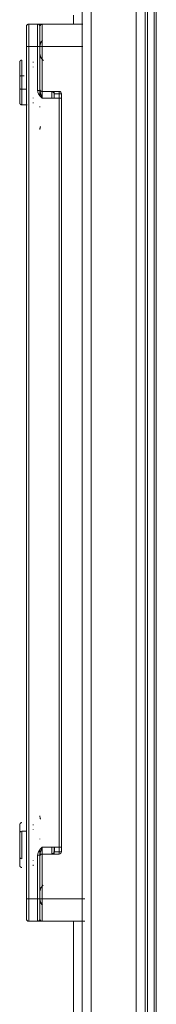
# Model space of a CAD drawing. Header units: millimetres. Extents: x -3388 to 301539, y -5590 to 54660.
# Tile 106 of 216: x 53283 to 53313, y 22369 to 22589. Entities that reach past the tile are written whole.
import ezdxf

# ---------------------------------------------------------------- set-up
doc = ezdxf.new("R2010")
doc.units = ezdxf.units.MM
doc.layers.add('I-FURN', color=30, linetype='Continuous', lineweight=13)

# ---------------------------------------------------------------- blocks, each defined once
blk = doc.blocks.new('300_82_oth_Cascando Whiteboard Round 20 - 4104___default_dwg_72_CADO_WH_D2_ME_WH_4104-19556229-4e verdieping - bouwdeel 3_ 4_ 5')
at = {"layer": 'I-FURN', "color": 8, "lineweight": 9}
for p, q in [((1186.5, 14.46), (1191, 14.46)), ((1381, 14.46), (1385.5, 14.46))]:
    blk.add_line(p, q, dxfattribs=at)
at = {"layer": 'I-FURN', "color": 8, "lineweight": 9, "flags": 128}
for points in [[(10.75, -14.5), (18, -14.5), (1466, -14.5), (1476.75, -14.5)], [(1476.47, -14), (1466, -14), (18, -14), (11.53, -14)]]:
    blk.add_lwpolyline(points, dxfattribs=at)
at = {"layer": 'I-FURN', "color": 8, "lineweight": 9}
for centre, start, end in [((1186.5, 13.96), 90, 180), ((1385.5, 13.96), 0, 90)]:
    blk.add_arc(centre, 0.5, start, end, dxfattribs=at)
blk = doc.blocks.new('300_82_oth_Cascando Whiteboard Round 20 - 4104___default_dwg_72cado_wh21AD191D793464E4B9ED8C6E3807C616E-19556230-4e verdieping - bouwdeel 3_ 4_ 5')
blk.add_blockref('300_82_oth_Cascando Whiteboard Round 20 - 4104___default_dwg_72_CADO_WH_D2_ME_WH_4104-19556229-4e verdieping - bouwdeel 3_ 4_ 5', (0, 0))
blk = doc.blocks.new('300_82_oth_Cascando Whiteboard Round 20 - 4104___default_dwg_72CADO_WH_D3_ME_WH_BOARD_4104-19556231-4e verdieping - bouwdeel 3_ 4_ 5')
at = {"layer": 'I-FURN', "color": 8, "lineweight": 9}
for p, q in [((20, -12), (1468, -12)), ((1468, -12.5), (20, -12.5))]:
    blk.add_line(p, q, dxfattribs=at)
blk = doc.blocks.new('300_82_oth_Cascando Whiteboard Round 20 - 4104___default_dwg_72CADO_WH_D3_ME_WH_FRAME_4104-19556232-4e verdieping - bouwdeel 3_ 4_ 5')
at = {"layer": 'I-FURN', "color": 8, "lineweight": 9}
for p, q in [((1206.09, 15.46), (1199.91, 15.46)), ((1199.91, 15.46), (1206.09, 15.46)), ((1206.09, 15.46), (1199.91, 15.46)), ((1199.91, 15.46), (1206.09, 15.46)), ((1199.91, 15.46), (1206.09, 15.46)), ((1206.09, 15.46), (1199.91, 15.46)), ((1199.91, 15.46), (1206.09, 15.46)), ((1206.09, 15.46), (1199.91, 15.46)), ((1200.22, 15.96), (1205.78, 15.96)), ((1205.78, 15.96), (1200.22, 15.96)), ((1200.22, 15.96), (1205.78, 15.96)), ((1205.78, 15.96), (1200.22, 15.96)), ((1205.78, 15.96), (1200.22, 15.96)), ((1200.22, 15.96), (1205.78, 15.96)), ((1205.78, 15.96), (1200.22, 15.96)), ((1200.22, 15.96), (1205.78, 15.96)), ((1368, 15.46), (1368, 14.29)), ((1374.5, 15.46), (1368, 15.46)), ((1368.23, 15.46), (1374.5, 15.46)), ((1368.57, 15.46), (1371.5, 15.46)), ((1371.5, 15.46), (1368.57, 15.46)), ((1371.5, 15.46), (1377.77, 15.46)), ((1378, 15.46), (1371.5, 15.46)), ((1371.5, 15.46), (1374.5, 15.46)), ((1374.5, 15.46), (1371.5, 15.46)), ((1377.77, 15.46), (1371.5, 15.46)), ((1371.5, 15.46), (1378, 15.46)), ((1371.5, 14.96), (1371.5, 15.46)), ((1371.5, 15.46), (1371.5, 14.96)), ((1374.35, 15.96), (1371.65, 15.96)), ((1371.65, 15.96), (1374.35, 15.96)), ((1374.35, 15.96), (1371.65, 15.96)), ((1371.65, 15.96), (1374.35, 15.96)), ((1371.65, 15.96), (1374.35, 15.96)), ((1374.35, 15.96), (1371.65, 15.96)), ((1371.65, 15.96), (1374.35, 15.96)), ((1374.35, 15.96), (1371.65, 15.96)), ((1377.43, 15.46), (1374.5, 15.46)), ((1374.5, 15.46), (1377.43, 15.46)), ((1374.5, 14.96), (1374.5, 15.46)), ((1374.5, 15.46), (1374.5, 14.96)), ((1374.5, 15.46), (1377.43, 15.46)), ((1377.43, 15.46), (1374.5, 15.46)), ((1374.5, 15.46), (1374.5, 14.96)), ((1374.5, 14.96), (1374.5, 15.46)), ((1186, 13.96), (1186, 11.96)), ((1186, 13.96), (1186, 10.96)), ((1186, 11.96), (1186, 13.96)), ((1186, 13.96), (1186, 10.96)), ((1186, 13.96), (1186.51, 13.96)), ((1191, 13.96), (1186, 13.96)), ((1186, 10.96), (1186, 13.96)), ((1186.51, 13.96), (1186, 13.96)), ((1190.75, 14.46), (1186.5, 14.46)), ((1186.5, 14.46), (1191, 14.46)), ((1191, 14.46), (1186.5, 14.46)), ((1186.5, 14.46), (1190.75, 14.46)), ((1381, 14.46), (1191, 14.46)), ((1191, 14.46), (1381, 14.46)), ((1191, 14.46), (1191, 13.96)), ((1381, 13.96), (1191, 13.96)), ((1191, 13.96), (1191, 11.96)), ((1381, 14.46), (1385.5, 14.46)), ((1381, 14.46), (1381, 13.96)), ((1385.5, 14.46), (1381, 14.46)), ((1381, 11.96), (1381, 13.96)), ((1386, 13.96), (1381, 13.96)), ((1385.5, 14.46), (1381.25, 14.46)), ((1381.25, 14.46), (1385.5, 14.46)), ((1385.49, 13.96), (1386, 13.96)), ((1386, 13.96), (1385.49, 13.96)), ((1386, 11.96), (1386, 13.96)), ((1386, 10.96), (1386, 13.96)), ((1386, 10.96), (1386, 13.96)), ((1386, 13.96), (1386, 11.96)), ((1386, 13.96), (1386, 10.96)), ((1186, 11.96), (1191, 11.96)), ((1191, 11.46), (1186.5, 11.46)), ((1186.5, 11.46), (1191, 11.46)), ((1191, 11.96), (1200.77, 11.96)), ((1191, 11.46), (1191, 11.96)), ((1191, 11.46), (1200.77, 11.46)), ((1200.77, 11.46), (1191, 11.46)), ((1191, 11.46), (1201.95, 11.46)), ((1191, 11.46), (1191, 10.96)), ((1201.09, 11.46), (1200.5, 11.46)), ((1200.5, 11.46), (1200.77, 11.46)), ((1200.77, 11.46), (1200.77, 11.96)), ((1204.42, 11.46), (1204.34, 11.45)), ((1370.04, 11.46), (1381, 11.46)), ((1371.5, 11.46), (1370.91, 11.46)), ((1371.23, 11.96), (1381, 11.96)), ((1371.23, 11.96), (1371.23, 11.46)), ((1371.23, 11.46), (1381, 11.46)), ((1381, 11.46), (1371.23, 11.46)), ((1371.23, 11.46), (1371.5, 11.46)), ((1381, 11.96), (1386, 11.96)), ((1381, 11.96), (1381, 11.46)), ((1381, 11.46), (1385.5, 11.46)), ((1385.5, 11.46), (1381, 11.46)), ((1381, 11.46), (1381, 10.96)), ((1186, 10.96), (1186, 1.41)), ((1186, 1.41), (1186, 10.96)), ((1191, 10.96), (1186, 10.96)), ((1202.5, 10.96), (1191, 10.96)), ((1191, 10.96), (1191, 1.41)), ((1201, 10.96), (1201, 7.16)), ((1201, 7.16), (1201, 10.96)), ((1201, 10.96), (1201, 8.73)), ((1201, 10.96), (1202.5, 10.96)), ((1202.5, 10.96), (1201, 10.96)), ((1202.5, 8.81), (1201.07, 8.81)), ((1202.5, 10.96), (1202.5, 7.16)), ((1369.5, 7.16), (1369.5, 10.96)), ((1381, 10.96), (1369.5, 10.96)), ((1371, 10.96), (1369.5, 10.96)), ((1369.5, 10.96), (1371, 10.96)), ((1370.93, 8.81), (1369.5, 8.81)), ((1371, 7.16), (1371, 10.96)), ((1371, 8.73), (1371, 10.96)), ((1371, 10.96), (1371, 7.16)), ((1381, 1.88), (1381, 10.96)), ((1386, 10.96), (1381, 10.96)), ((1386, 1.88), (1386, 10.96)), ((1386, 10.96), (1386, 1.88)), ((1201, 8.73), (1201, 8.21)), ((1201, 8.21), (1201, 7.16)), ((1201, 7.16), (1202.5, 7.16)), ((1201.5, 7.16), (1201, 7.16)), ((1201.5, 7.16), (1201.5, 8.21)), ((1201.5, 8.21), (1202.55, 8.21)), ((1202.55, 7.16), (1201.5, 7.16)), ((1201.5, 7.16), (1201.5, 6.66)), ((1201.5, 6.66), (1202.55, 6.66)), ((1202.5, 6.66), (1201.5, 6.66)), ((1202.55, 8.31), (1201.55, 8.31)), ((1201.55, 8.31), (1202.5, 8.31)), ((1202.5, 7.16), (1369.5, 7.16)), ((1202.5, 7.16), (1202.5, 6.66)), ((1202.5, 6.66), (1369.5, 6.66)), ((1369.5, 6.66), (1202.5, 6.66)), ((1369.5, 8.31), (1370.45, 8.31)), ((1369.5, 7.16), (1371, 7.16)), ((1369.5, 7.16), (1369.5, 6.66)), ((1370.5, 6.66), (1369.5, 6.66)), ((1370.5, 8.21), (1370.5, 7.16)), ((1371, 7.16), (1370.5, 7.16)), ((1370.5, 6.66), (1370.5, 7.16)), ((1371, 8.21), (1371, 8.73)), ((1371, 7.16), (1371, 8.21)), ((1388, 4), (1386, 4)), ((1386, 4), (1388, 4)), ((1468, 2), (20, 2)), ((1186.48, 0), (1186.46, 0)), ((1186.5, 0), (1186.51, 0)), ((1186.52, 0), (1186.5, 0)), ((1195.01, 0), (1195, 0)), ((1206.99, 0), (1207, 0)), ((1207.03, 0), (1207.01, 0)), ((1365.01, 0), (1365, 0)), ((1376.99, 0), (1377, 0)), ((1377.03, 0), (1377.01, 0)), ((1385.49, 0), (1385.5, 0)), ((20, -12), (1468, -12))]:
    blk.add_line(p, q, dxfattribs=at)
at = {"layer": 'I-FURN', "color": 8, "lineweight": 9, "flags": 128}
for points in [[(1198, 15.46), (1198, 15.48), (1198, 15.5), (1198, 15.52), (1198.01, 15.54), (1198.01, 15.56), (1198.01, 15.58), (1198.02, 15.6), (1198.03, 15.62), (1198.03, 15.64), (1198.04, 15.65), (1198.05, 15.67), (1198.06, 15.69), (1198.07, 15.71), (1198.08, 15.73), (1198.09, 15.74), (1198.1, 15.76), (1198.11, 15.77), (1198.12, 15.79), (1198.14, 15.8), (1198.15, 15.82), (1198.17, 15.83), (1198.18, 15.85), (1198.2, 15.86), (1198.21, 15.87), (1198.23, 15.88), (1198.25, 15.89), (1198.26, 15.9), (1198.28, 15.91), (1198.3, 15.92), (1198.32, 15.93), (1198.34, 15.93), (1198.36, 15.94), (1198.38, 15.94), (1198.4, 15.95), (1198.42, 15.95), (1198.43, 15.96), (1198.45, 15.96), (1198.47, 15.96), (1198.49, 15.96), (1198.5, 15.96)], [(1198, 15.46), (1198, 15.48), (1198, 15.5), (1198, 15.52), (1198.01, 15.54), (1198.01, 15.56), (1198.01, 15.58), (1198.02, 15.6), (1198.03, 15.62), (1198.03, 15.64), (1198.04, 15.65), (1198.05, 15.67), (1198.06, 15.69), (1198.07, 15.71), (1198.08, 15.73), (1198.09, 15.74), (1198.1, 15.76), (1198.11, 15.77), (1198.12, 15.79), (1198.14, 15.8), (1198.15, 15.82), (1198.17, 15.83), (1198.18, 15.85), (1198.2, 15.86), (1198.21, 15.87), (1198.23, 15.88), (1198.25, 15.89), (1198.26, 15.9), (1198.28, 15.91), (1198.3, 15.92), (1198.32, 15.93), (1198.34, 15.93), (1198.36, 15.94), (1198.38, 15.94), (1198.4, 15.95), (1198.42, 15.95), (1198.43, 15.96), (1198.45, 15.96), (1198.47, 15.96), (1198.49, 15.96), (1198.5, 15.96)], [(1205.78, 15.96), (1205.64, 15.96), (1205.49, 15.96), (1205.34, 15.96), (1205.18, 15.96), (1205.03, 15.96), (1204.86, 15.96), (1204.7, 15.96), (1204.53, 15.96), (1204.36, 15.96), (1204.19, 15.96), (1204.01, 15.96), (1203.84, 15.96), (1203.66, 15.96), (1203.48, 15.96), (1203.3, 15.96), (1203.12, 15.96), (1202.94, 15.96), (1202.76, 15.96), (1202.58, 15.96), (1202.4, 15.96), (1202.22, 15.96), (1202.05, 15.96), (1201.87, 15.96), (1201.7, 15.96), (1201.53, 15.96), (1201.36, 15.96), (1201.19, 15.96), (1201.03, 15.96), (1200.87, 15.96), (1200.71, 15.96), (1200.56, 15.96), (1200.41, 15.96), (1200.27, 15.96), (1200.12, 15.96), (1199.99, 15.96), (1199.86, 15.96), (1199.73, 15.96), (1199.61, 15.96), (1199.49, 15.96), (1199.38, 15.96), (1199.28, 15.96), (1199.18, 15.96), (1199.09, 15.96), (1199, 15.96), (1198.92, 15.96), (1198.85, 15.96), (1198.78, 15.96), (1198.73, 15.96), (1198.67, 15.96), (1198.63, 15.96), (1198.59, 15.96), (1198.56, 15.96), (1198.53, 15.96), (1198.51, 15.96), (1198.5, 15.96), (1198.5, 15.96)], [(1198.5, 15.96), (1198.5, 15.96), (1198.51, 15.96), (1198.53, 15.96), (1198.56, 15.96), (1198.59, 15.96), (1198.63, 15.96), (1198.68, 15.96), (1198.73, 15.96), (1198.79, 15.96), (1198.86, 15.96), (1198.93, 15.96), (1199.01, 15.96), (1199.09, 15.96), (1199.19, 15.96), (1199.29, 15.96), (1199.39, 15.96), (1199.5, 15.96), (1199.62, 15.96), (1199.74, 15.96), (1199.86, 15.96), (1200, 15.96), (1200.13, 15.96), (1200.22, 15.96)], [(1200.22, 15.96), (1200.08, 15.96), (1199.94, 15.96), (1199.81, 15.96), (1199.69, 15.96), (1199.57, 15.96), (1199.46, 15.96), (1199.35, 15.96), (1199.25, 15.96), (1199.15, 15.96), (1199.06, 15.96), (1198.98, 15.96), (1198.9, 15.96), (1198.83, 15.96), (1198.76, 15.96), (1198.71, 15.96), (1198.66, 15.96), (1198.61, 15.96), (1198.58, 15.96), (1198.55, 15.96), (1198.52, 15.96), (1198.51, 15.96), (1198.5, 15.96)], [(1198.5, 15.96), (1198.5, 15.96), (1198.51, 15.96), (1198.53, 15.96), (1198.56, 15.96), (1198.59, 15.96), (1198.63, 15.96), (1198.68, 15.96), (1198.73, 15.96), (1198.79, 15.96), (1198.86, 15.96), (1198.93, 15.96), (1199.01, 15.96), (1199.09, 15.96), (1199.19, 15.96), (1199.29, 15.96), (1199.39, 15.96), (1199.5, 15.96), (1199.62, 15.96), (1199.74, 15.96), (1199.86, 15.96), (1200, 15.96), (1200.13, 15.96), (1200.27, 15.96), (1200.42, 15.96), (1200.57, 15.96), (1200.72, 15.96), (1200.88, 15.96), (1201.04, 15.96), (1201.2, 15.96), (1201.37, 15.96), (1201.54, 15.96), (1201.71, 15.96), (1201.88, 15.96), (1202.06, 15.96), (1202.24, 15.96), (1202.41, 15.96), (1202.59, 15.96), (1202.77, 15.96), (1202.95, 15.96), (1203.13, 15.96), (1203.31, 15.96), (1203.49, 15.96), (1203.67, 15.96), (1203.85, 15.96), (1204.02, 15.96), (1204.2, 15.96), (1204.37, 15.96), (1204.54, 15.96), (1204.71, 15.96), (1204.87, 15.96), (1205.03, 15.96), (1205.19, 15.96), (1205.35, 15.96), (1205.5, 15.96), (1205.65, 15.96), (1205.78, 15.96)], [(1200.22, 15.96), (1200.36, 15.96), (1200.51, 15.96), (1200.66, 15.96), (1200.82, 15.96), (1200.97, 15.96), (1201.14, 15.96), (1201.3, 15.96), (1201.47, 15.96), (1201.64, 15.96), (1201.81, 15.96), (1201.99, 15.96), (1202.16, 15.96), (1202.34, 15.96), (1202.52, 15.96), (1202.7, 15.96), (1202.88, 15.96), (1203.06, 15.96), (1203.24, 15.96), (1203.42, 15.96), (1203.6, 15.96), (1203.78, 15.96), (1203.95, 15.96), (1204.13, 15.96), (1204.3, 15.96), (1204.47, 15.96), (1204.64, 15.96), (1204.81, 15.96), (1204.97, 15.96), (1205.13, 15.96), (1205.29, 15.96), (1205.44, 15.96), (1205.59, 15.96), (1205.73, 15.96), (1205.88, 15.96), (1206.01, 15.96), (1206.14, 15.96), (1206.27, 15.96), (1206.39, 15.96), (1206.51, 15.96), (1206.62, 15.96), (1206.72, 15.96), (1206.82, 15.96), (1206.91, 15.96), (1207, 15.96), (1207.08, 15.96), (1207.15, 15.96), (1207.22, 15.96), (1207.27, 15.96), (1207.33, 15.96), (1207.37, 15.96), (1207.41, 15.96), (1207.44, 15.96), (1207.47, 15.96), (1207.49, 15.96), (1207.5, 15.96), (1207.5, 15.96)], [(1207.5, 15.96), (1207.5, 15.96), (1207.49, 15.96), (1207.47, 15.96), (1207.44, 15.96), (1207.41, 15.96), (1207.37, 15.96), (1207.32, 15.96), (1207.27, 15.96), (1207.21, 15.96), (1207.14, 15.96), (1207.07, 15.96), (1206.99, 15.96), (1206.91, 15.96), (1206.81, 15.96), (1206.71, 15.96), (1206.61, 15.96), (1206.5, 15.96), (1206.38, 15.96), (1206.26, 15.96), (1206.14, 15.96), (1206, 15.96), (1205.87, 15.96), (1205.73, 15.96), (1205.58, 15.96), (1205.43, 15.96), (1205.28, 15.96), (1205.12, 15.96), (1204.96, 15.96), (1204.8, 15.96), (1204.63, 15.96), (1204.46, 15.96), (1204.29, 15.96), (1204.12, 15.96), (1203.94, 15.96), (1203.76, 15.96), (1203.59, 15.96), (1203.41, 15.96), (1203.23, 15.96), (1203.05, 15.96), (1202.87, 15.96), (1202.69, 15.96), (1202.51, 15.96), (1202.33, 15.96), (1202.15, 15.96), (1201.98, 15.96), (1201.8, 15.96), (1201.63, 15.96), (1201.46, 15.96), (1201.29, 15.96), (1201.13, 15.96), (1200.97, 15.96), (1200.81, 15.96), (1200.65, 15.96), (1200.5, 15.96), (1200.35, 15.96), (1200.22, 15.96)], [(1207.5, 15.96), (1207.5, 15.96), (1207.49, 15.96), (1207.47, 15.96), (1207.44, 15.96), (1207.41, 15.96), (1207.37, 15.96), (1207.32, 15.96), (1207.27, 15.96), (1207.21, 15.96), (1207.14, 15.96), (1207.07, 15.96), (1206.99, 15.96), (1206.91, 15.96), (1206.81, 15.96), (1206.71, 15.96), (1206.61, 15.96), (1206.5, 15.96), (1206.38, 15.96), (1206.26, 15.96), (1206.14, 15.96), (1206, 15.96), (1205.87, 15.96), (1205.78, 15.96)], [(1205.78, 15.96), (1205.92, 15.96), (1206.06, 15.96), (1206.19, 15.96), (1206.31, 15.96), (1206.43, 15.96), (1206.54, 15.96), (1206.65, 15.96), (1206.75, 15.96), (1206.85, 15.96), (1206.94, 15.96), (1207.02, 15.96), (1207.1, 15.96), (1207.17, 15.96), (1207.24, 15.96), (1207.29, 15.96), (1207.34, 15.96), (1207.39, 15.96), (1207.42, 15.96), (1207.45, 15.96), (1207.48, 15.96), (1207.49, 15.96), (1207.5, 15.96)], [(1206.09, 15.46), (1206.09, 14.96), (1206.09, 14.46)], [(1206.09, 14.46), (1206.09, 14.96), (1206.09, 15.46)], [(1207.5, 15.96), (1207.52, 15.96), (1207.54, 15.96), (1207.56, 15.96), (1207.58, 15.95), (1207.6, 15.95), (1207.62, 15.95), (1207.64, 15.94), (1207.66, 15.93), (1207.68, 15.93), (1207.69, 15.92), (1207.71, 15.91), (1207.73, 15.9), (1207.75, 15.89), (1207.77, 15.88), (1207.78, 15.87), (1207.8, 15.86), (1207.81, 15.85), (1207.83, 15.84), (1207.84, 15.82), (1207.86, 15.81), (1207.87, 15.79), (1207.89, 15.78), (1207.9, 15.76), (1207.91, 15.75), (1207.92, 15.73), (1207.93, 15.71), (1207.94, 15.7), (1207.95, 15.68), (1207.96, 15.66), (1207.97, 15.64), (1207.97, 15.62), (1207.98, 15.6), (1207.98, 15.58), (1207.99, 15.56), (1207.99, 15.54), (1208, 15.53), (1208, 15.51), (1208, 15.49), (1208, 15.47), (1208, 15.46)], [(1207.5, 15.96), (1207.52, 15.96), (1207.54, 15.96), (1207.56, 15.96), (1207.58, 15.95), (1207.6, 15.95), (1207.62, 15.95), (1207.64, 15.94), (1207.66, 15.93), (1207.68, 15.93), (1207.69, 15.92), (1207.71, 15.91), (1207.73, 15.9), (1207.75, 15.89), (1207.77, 15.88), (1207.78, 15.87), (1207.8, 15.86), (1207.81, 15.85), (1207.83, 15.84), (1207.84, 15.82), (1207.86, 15.81), (1207.87, 15.79), (1207.89, 15.78), (1207.9, 15.76), (1207.91, 15.75), (1207.92, 15.73), (1207.93, 15.71), (1207.94, 15.7), (1207.95, 15.68), (1207.96, 15.66), (1207.97, 15.64), (1207.97, 15.62), (1207.98, 15.6), (1207.98, 15.58), (1207.99, 15.56), (1207.99, 15.54), (1208, 15.53), (1208, 15.51), (1208, 15.49), (1208, 15.47), (1208, 15.46)], [(1368, 15.46), (1368, 15.48), (1368, 15.5), (1368, 15.52), (1368.01, 15.54), (1368.01, 15.56), (1368.01, 15.58), (1368.02, 15.6), (1368.03, 15.62), (1368.03, 15.64), (1368.04, 15.65), (1368.05, 15.67), (1368.06, 15.69), (1368.07, 15.71), (1368.08, 15.73), (1368.09, 15.74), (1368.1, 15.76), (1368.11, 15.77), (1368.12, 15.79), (1368.14, 15.8), (1368.15, 15.82), (1368.17, 15.83), (1368.18, 15.85), (1368.2, 15.86), (1368.21, 15.87), (1368.23, 15.88), (1368.25, 15.89), (1368.26, 15.9), (1368.28, 15.91), (1368.3, 15.92), (1368.32, 15.93), (1368.34, 15.93), (1368.36, 15.94), (1368.38, 15.94), (1368.4, 15.95), (1368.42, 15.95), (1368.43, 15.96), (1368.45, 15.96), (1368.47, 15.96), (1368.49, 15.96), (1368.5, 15.96)], [(1368, 15.46), (1368, 15.48), (1368, 15.5), (1368, 15.52), (1368.01, 15.54), (1368.01, 15.56), (1368.01, 15.58), (1368.02, 15.6), (1368.03, 15.62), (1368.03, 15.64), (1368.04, 15.65), (1368.05, 15.67), (1368.06, 15.69), (1368.07, 15.71), (1368.08, 15.73), (1368.09, 15.74), (1368.1, 15.76), (1368.11, 15.77), (1368.12, 15.79), (1368.14, 15.8), (1368.15, 15.82), (1368.17, 15.83), (1368.18, 15.85), (1368.2, 15.86), (1368.21, 15.87), (1368.23, 15.88), (1368.25, 15.89), (1368.26, 15.9), (1368.28, 15.91), (1368.3, 15.92), (1368.32, 15.93), (1368.34, 15.93), (1368.36, 15.94), (1368.38, 15.94), (1368.4, 15.95), (1368.42, 15.95), (1368.43, 15.96), (1368.45, 15.96), (1368.47, 15.96), (1368.49, 15.96), (1368.5, 15.96)], [(1371.65, 15.96), (1371.48, 15.96), (1371.31, 15.96), (1371.15, 15.96), (1370.99, 15.96), (1370.83, 15.96), (1370.67, 15.96), (1370.52, 15.96), (1370.37, 15.96), (1370.23, 15.96), (1370.09, 15.96), (1369.95, 15.96), (1369.82, 15.96), (1369.7, 15.96), (1369.58, 15.96), (1369.46, 15.96), (1369.36, 15.96), (1369.25, 15.96), (1369.16, 15.96), (1369.07, 15.96), (1368.98, 15.96), (1368.9, 15.96), (1368.83, 15.96), (1368.77, 15.96), (1368.71, 15.96), (1368.66, 15.96), (1368.62, 15.96), (1368.58, 15.96), (1368.55, 15.96), (1368.53, 15.96), (1368.51, 15.96), (1368.5, 15.96)], [(1368.5, 15.96), (1368.5, 15.96), (1368.51, 15.96), (1368.53, 15.96), (1368.56, 15.96), (1368.59, 15.96), (1368.63, 15.96), (1368.68, 15.96), (1368.73, 15.96), (1368.79, 15.96), (1368.86, 15.96), (1368.93, 15.96), (1369.01, 15.96), (1369.09, 15.96), (1369.19, 15.96), (1369.29, 15.96), (1369.39, 15.96), (1369.5, 15.96), (1369.62, 15.96), (1369.74, 15.96), (1369.86, 15.96), (1370, 15.96), (1370.13, 15.96), (1370.27, 15.96), (1370.42, 15.96), (1370.57, 15.96), (1370.72, 15.96), (1370.88, 15.96), (1371.04, 15.96), (1371.2, 15.96), (1371.37, 15.96), (1371.54, 15.96), (1371.71, 15.96), (1371.88, 15.96), (1372.06, 15.96), (1372.24, 15.96), (1372.41, 15.96), (1372.59, 15.96), (1372.77, 15.96), (1372.95, 15.96), (1373.13, 15.96), (1373.31, 15.96), (1373.49, 15.96), (1373.67, 15.96), (1373.85, 15.96), (1374.02, 15.96), (1374.2, 15.96), (1374.35, 15.96)], [(1374.35, 15.96), (1374.17, 15.96), (1374, 15.96), (1373.82, 15.96), (1373.65, 15.96), (1373.47, 15.96), (1373.29, 15.96), (1373.11, 15.96), (1372.93, 15.96), (1372.75, 15.96), (1372.57, 15.96), (1372.39, 15.96), (1372.21, 15.96), (1372.04, 15.96), (1371.86, 15.96), (1371.69, 15.96), (1371.52, 15.96), (1371.35, 15.96), (1371.18, 15.96), (1371.02, 15.96), (1370.86, 15.96), (1370.7, 15.96), (1370.55, 15.96), (1370.4, 15.96), (1370.25, 15.96), (1370.11, 15.96), (1369.98, 15.96), (1369.85, 15.96), (1369.72, 15.96), (1369.6, 15.96), (1369.49, 15.96), (1369.38, 15.96), (1369.27, 15.96), (1369.17, 15.96), (1369.08, 15.96), (1369, 15.96), (1368.92, 15.96), (1368.85, 15.96), (1368.78, 15.96), (1368.72, 15.96), (1368.67, 15.96), (1368.62, 15.96), (1368.59, 15.96), (1368.55, 15.96), (1368.53, 15.96), (1368.51, 15.96), (1368.5, 15.96), (1368.5, 15.96)], [(1368.5, 15.96), (1368.5, 15.96), (1368.51, 15.96), (1368.53, 15.96), (1368.56, 15.96), (1368.59, 15.96), (1368.63, 15.96), (1368.68, 15.96), (1368.73, 15.96), (1368.79, 15.96), (1368.86, 15.96), (1368.93, 15.96), (1369.01, 15.96), (1369.09, 15.96), (1369.19, 15.96), (1369.29, 15.96), (1369.39, 15.96), (1369.5, 15.96), (1369.62, 15.96), (1369.74, 15.96), (1369.86, 15.96), (1370, 15.96), (1370.13, 15.96), (1370.27, 15.96), (1370.42, 15.96), (1370.57, 15.96), (1370.72, 15.96), (1370.88, 15.96), (1371.04, 15.96), (1371.2, 15.96), (1371.37, 15.96), (1371.54, 15.96), (1371.65, 15.96)], [(1371.5, 15.46), (1371.5, 14.96), (1371.5, 14.46)], [(1371.5, 14.46), (1371.5, 14.96), (1371.5, 15.46)], [(1377.5, 15.96), (1377.5, 15.96), (1377.49, 15.96), (1377.47, 15.96), (1377.44, 15.96), (1377.41, 15.96), (1377.37, 15.96), (1377.32, 15.96), (1377.27, 15.96), (1377.21, 15.96), (1377.14, 15.96), (1377.07, 15.96), (1376.99, 15.96), (1376.91, 15.96), (1376.81, 15.96), (1376.71, 15.96), (1376.61, 15.96), (1376.5, 15.96), (1376.38, 15.96), (1376.26, 15.96), (1376.14, 15.96), (1376, 15.96), (1375.87, 15.96), (1375.73, 15.96), (1375.58, 15.96), (1375.43, 15.96), (1375.28, 15.96), (1375.12, 15.96), (1374.96, 15.96), (1374.8, 15.96), (1374.63, 15.96), (1374.46, 15.96), (1374.29, 15.96), (1374.12, 15.96), (1373.94, 15.96), (1373.76, 15.96), (1373.59, 15.96), (1373.41, 15.96), (1373.23, 15.96), (1373.05, 15.96), (1372.87, 15.96), (1372.69, 15.96), (1372.51, 15.96), (1372.33, 15.96), (1372.15, 15.96), (1371.98, 15.96), (1371.8, 15.96), (1371.65, 15.96)], [(1371.65, 15.96), (1371.83, 15.96), (1372, 15.96), (1372.18, 15.96), (1372.35, 15.96), (1372.53, 15.96), (1372.71, 15.96), (1372.89, 15.96), (1373.07, 15.96), (1373.25, 15.96), (1373.43, 15.96), (1373.61, 15.96), (1373.79, 15.96), (1373.96, 15.96), (1374.14, 15.96), (1374.31, 15.96), (1374.48, 15.96), (1374.65, 15.96), (1374.82, 15.96), (1374.98, 15.96), (1375.14, 15.96), (1375.3, 15.96), (1375.45, 15.96), (1375.6, 15.96), (1375.75, 15.96), (1375.89, 15.96), (1376.02, 15.96), (1376.15, 15.96), (1376.28, 15.96), (1376.4, 15.96), (1376.51, 15.96), (1376.62, 15.96), (1376.73, 15.96), (1376.83, 15.96), (1376.92, 15.96), (1377, 15.96), (1377.08, 15.96), (1377.15, 15.96), (1377.22, 15.96), (1377.28, 15.96), (1377.33, 15.96), (1377.38, 15.96), (1377.41, 15.96), (1377.45, 15.96), (1377.47, 15.96), (1377.49, 15.96), (1377.5, 15.96), (1377.5, 15.96)], [(1374.35, 15.96), (1374.52, 15.96), (1374.69, 15.96), (1374.85, 15.96), (1375.01, 15.96), (1375.17, 15.96), (1375.33, 15.96), (1375.48, 15.96), (1375.63, 15.96), (1375.77, 15.96), (1375.91, 15.96), (1376.05, 15.96), (1376.18, 15.96), (1376.3, 15.96), (1376.42, 15.96), (1376.54, 15.96), (1376.64, 15.96), (1376.75, 15.96), (1376.84, 15.96), (1376.93, 15.96), (1377.02, 15.96), (1377.1, 15.96), (1377.17, 15.96), (1377.23, 15.96), (1377.29, 15.96), (1377.34, 15.96), (1377.38, 15.96), (1377.42, 15.96), (1377.45, 15.96), (1377.47, 15.96), (1377.49, 15.96), (1377.5, 15.96)], [(1377.5, 15.96), (1377.5, 15.96), (1377.49, 15.96), (1377.47, 15.96), (1377.44, 15.96), (1377.41, 15.96), (1377.37, 15.96), (1377.32, 15.96), (1377.27, 15.96), (1377.21, 15.96), (1377.14, 15.96), (1377.07, 15.96), (1376.99, 15.96), (1376.91, 15.96), (1376.81, 15.96), (1376.71, 15.96), (1376.61, 15.96), (1376.5, 15.96), (1376.38, 15.96), (1376.26, 15.96), (1376.14, 15.96), (1376, 15.96), (1375.87, 15.96), (1375.73, 15.96), (1375.58, 15.96), (1375.43, 15.96), (1375.28, 15.96), (1375.12, 15.96), (1374.96, 15.96), (1374.8, 15.96), (1374.63, 15.96), (1374.46, 15.96), (1374.35, 15.96)], [(1377.5, 15.96), (1377.52, 15.96), (1377.54, 15.96), (1377.56, 15.96), (1377.58, 15.95), (1377.6, 15.95), (1377.62, 15.95), (1377.64, 15.94), (1377.66, 15.93), (1377.68, 15.93), (1377.69, 15.92), (1377.71, 15.91), (1377.73, 15.9), (1377.75, 15.89), (1377.77, 15.88), (1377.78, 15.87), (1377.8, 15.86), (1377.81, 15.85), (1377.83, 15.84), (1377.84, 15.82), (1377.86, 15.81), (1377.87, 15.79), (1377.89, 15.78), (1377.9, 15.76), (1377.91, 15.75), (1377.92, 15.73), (1377.93, 15.71), (1377.94, 15.7), (1377.95, 15.68), (1377.96, 15.66), (1377.97, 15.64), (1377.97, 15.62), (1377.98, 15.6), (1377.98, 15.58), (1377.99, 15.56), (1377.99, 15.54), (1378, 15.53), (1378, 15.51), (1378, 15.49), (1378, 15.47), (1378, 15.46)], [(1377.5, 15.96), (1377.52, 15.96), (1377.54, 15.96), (1377.56, 15.96), (1377.58, 15.95), (1377.6, 15.95), (1377.62, 15.95), (1377.64, 15.94), (1377.66, 15.93), (1377.68, 15.93), (1377.69, 15.92), (1377.71, 15.91), (1377.73, 15.9), (1377.75, 15.89), (1377.77, 15.88), (1377.78, 15.87), (1377.8, 15.86), (1377.81, 15.85), (1377.83, 15.84), (1377.84, 15.82), (1377.86, 15.81), (1377.87, 15.79), (1377.89, 15.78), (1377.9, 15.76), (1377.91, 15.75), (1377.92, 15.73), (1377.93, 15.71), (1377.94, 15.7), (1377.95, 15.68), (1377.96, 15.66), (1377.97, 15.64), (1377.97, 15.62), (1377.98, 15.6), (1377.98, 15.58), (1377.99, 15.56), (1377.99, 15.54), (1378, 15.53), (1378, 15.51), (1378, 15.49), (1378, 15.47), (1378, 15.46)], [(1186, 13.96), (1186, 13.98), (1186, 14), (1186, 14.02), (1186.01, 14.04), (1186.01, 14.06), (1186.01, 14.08), (1186.02, 14.1), (1186.03, 14.12), (1186.03, 14.14), (1186.04, 14.15), (1186.05, 14.17), (1186.06, 14.19), (1186.07, 14.21), (1186.08, 14.23), (1186.09, 14.24), (1186.1, 14.26), (1186.11, 14.27), (1186.12, 14.29), (1186.14, 14.3), (1186.15, 14.32), (1186.17, 14.33), (1186.18, 14.35), (1186.2, 14.36), (1186.21, 14.37), (1186.23, 14.38), (1186.25, 14.39), (1186.26, 14.4), (1186.28, 14.41), (1186.3, 14.42), (1186.32, 14.43), (1186.34, 14.43), (1186.36, 14.44), (1186.38, 14.44), (1186.4, 14.45), (1186.42, 14.45), (1186.43, 14.46), (1186.45, 14.46), (1186.47, 14.46), (1186.49, 14.46), (1186.5, 14.46)], [(1186, 14), (1186, 14.02), (1186.01, 14.04), (1186.01, 14.06), (1186.01, 14.08), (1186.02, 14.1), (1186.03, 14.12), (1186.03, 14.14), (1186.04, 14.15), (1186.05, 14.17), (1186.06, 14.19), (1186.07, 14.21), (1186.08, 14.23), (1186.09, 14.24), (1186.1, 14.26), (1186.11, 14.27), (1186.12, 14.29), (1186.14, 14.3), (1186.15, 14.32), (1186.17, 14.33), (1186.18, 14.35), (1186.2, 14.36), (1186.21, 14.37), (1186.23, 14.38), (1186.25, 14.39), (1186.26, 14.4), (1186.28, 14.41), (1186.3, 14.42), (1186.32, 14.43), (1186.34, 14.43), (1186.36, 14.44), (1186.38, 14.44), (1186.4, 14.45), (1186.42, 14.45), (1186.43, 14.46), (1186.45, 14.46), (1186.47, 14.46), (1186.49, 14.46), (1186.5, 14.46)], [(1191, 14.46), (1190.82, 14.46), (1190.64, 14.46), (1190.46, 14.46), (1190.28, 14.46), (1190.11, 14.46), (1189.93, 14.46), (1189.76, 14.46), (1189.58, 14.46), (1189.41, 14.46), (1189.25, 14.46), (1189.08, 14.46), (1188.92, 14.46), (1188.76, 14.46), (1188.61, 14.46), (1188.46, 14.46), (1188.31, 14.46), (1188.17, 14.46), (1188.03, 14.46), (1187.9, 14.46), (1187.77, 14.46), (1187.65, 14.46), (1187.53, 14.46), (1187.42, 14.46), (1187.31, 14.46), (1187.21, 14.46), (1187.12, 14.46), (1187.03, 14.46), (1186.95, 14.46), (1186.87, 14.46), (1186.81, 14.46), (1186.74, 14.46), (1186.69, 14.46), (1186.64, 14.46), (1186.6, 14.46), (1186.57, 14.46), (1186.54, 14.46), (1186.52, 14.46), (1186.51, 14.46), (1186.5, 14.46)], [(1186.5, 14.46), (1186.51, 14.46), (1186.55, 14.46), (1186.6, 14.46), (1186.69, 14.46), (1186.79, 14.46), (1186.92, 14.46), (1187.06, 14.46), (1187.24, 14.46), (1187.43, 14.46), (1187.64, 14.46), (1187.88, 14.46), (1188.14, 14.46), (1188.42, 14.46), (1188.71, 14.46), (1189.03, 14.46), (1189.37, 14.46), (1189.73, 14.46), (1190.1, 14.46), (1190.49, 14.46), (1190.9, 14.46)], [(1186.5, 14.46), (1186.5, 14.46), (1186.51, 14.46), (1186.53, 14.46), (1186.56, 14.46), (1186.59, 14.46), (1186.63, 14.46), (1186.68, 14.46), (1186.73, 14.46), (1186.79, 14.46), (1186.86, 14.46), (1186.93, 14.46), (1187.01, 14.46), (1187.09, 14.46), (1187.19, 14.46), (1187.29, 14.46), (1187.39, 14.46), (1187.5, 14.46), (1187.62, 14.46), (1187.74, 14.46), (1187.86, 14.46), (1188, 14.46), (1188.13, 14.46), (1188.27, 14.46), (1188.42, 14.46), (1188.57, 14.46), (1188.72, 14.46), (1188.88, 14.46), (1189.04, 14.46), (1189.2, 14.46), (1189.37, 14.46), (1189.54, 14.46), (1189.71, 14.46), (1189.88, 14.46), (1190.06, 14.46), (1190.24, 14.46), (1190.41, 14.46), (1190.59, 14.46), (1190.77, 14.46), (1190.95, 14.46)], [(1191.01, 14.46), (1190.6, 14.46), (1190.2, 14.46), (1189.82, 14.46), (1189.46, 14.46), (1189.12, 14.46), (1188.8, 14.46), (1188.5, 14.46), (1188.21, 14.46), (1187.95, 14.46), (1187.71, 14.46), (1187.49, 14.46), (1187.29, 14.46), (1187.11, 14.46), (1186.95, 14.46), (1186.82, 14.46), (1186.71, 14.46), (1186.62, 14.46), (1186.56, 14.46), (1186.52, 14.46), (1186.5, 14.46)], [(1380.99, 14.46), (1381.4, 14.46), (1381.8, 14.46), (1382.18, 14.46), (1382.54, 14.46), (1382.88, 14.46), (1383.2, 14.46), (1383.5, 14.46), (1383.79, 14.46), (1384.05, 14.46), (1384.29, 14.46), (1384.51, 14.46), (1384.71, 14.46), (1384.89, 14.46), (1385.05, 14.46), (1385.18, 14.46), (1385.29, 14.46), (1385.38, 14.46), (1385.44, 14.46), (1385.48, 14.46), (1385.5, 14.46)], [(1385.5, 14.46), (1385.5, 14.46), (1385.49, 14.46), (1385.47, 14.46), (1385.44, 14.46), (1385.41, 14.46), (1385.37, 14.46), (1385.32, 14.46), (1385.27, 14.46), (1385.21, 14.46), (1385.14, 14.46), (1385.07, 14.46), (1384.99, 14.46), (1384.91, 14.46), (1384.81, 14.46), (1384.71, 14.46), (1384.61, 14.46), (1384.5, 14.46), (1384.38, 14.46), (1384.26, 14.46), (1384.14, 14.46), (1384, 14.46), (1383.87, 14.46), (1383.73, 14.46), (1383.58, 14.46), (1383.43, 14.46), (1383.28, 14.46), (1383.12, 14.46), (1382.96, 14.46), (1382.8, 14.46), (1382.63, 14.46), (1382.46, 14.46), (1382.29, 14.46), (1382.12, 14.46), (1381.94, 14.46), (1381.76, 14.46), (1381.59, 14.46), (1381.41, 14.46), (1381.23, 14.46), (1381.05, 14.46), (1381, 14.46)], [(1381, 14.46), (1381.18, 14.46), (1381.36, 14.46), (1381.54, 14.46), (1381.72, 14.46), (1381.89, 14.46), (1382.07, 14.46), (1382.24, 14.46), (1382.42, 14.46), (1382.59, 14.46), (1382.75, 14.46), (1382.92, 14.46), (1383.08, 14.46), (1383.24, 14.46), (1383.39, 14.46), (1383.54, 14.46), (1383.69, 14.46), (1383.83, 14.46), (1383.97, 14.46), (1384.1, 14.46), (1384.23, 14.46), (1384.35, 14.46), (1384.47, 14.46), (1384.58, 14.46), (1384.69, 14.46), (1384.79, 14.46), (1384.88, 14.46), (1384.97, 14.46), (1385.05, 14.46), (1385.13, 14.46), (1385.19, 14.46), (1385.26, 14.46), (1385.31, 14.46), (1385.36, 14.46), (1385.4, 14.46), (1385.43, 14.46), (1385.46, 14.46), (1385.48, 14.46), (1385.49, 14.46), (1385.5, 14.46)], [(1385.5, 14.46), (1385.49, 14.46), (1385.45, 14.46), (1385.4, 14.46), (1385.31, 14.46), (1385.21, 14.46), (1385.08, 14.46), (1384.94, 14.46), (1384.76, 14.46), (1384.57, 14.46), (1384.36, 14.46), (1384.12, 14.46), (1383.86, 14.46), (1383.58, 14.46), (1383.29, 14.46), (1382.97, 14.46), (1382.63, 14.46), (1382.27, 14.46), (1381.9, 14.46), (1381.51, 14.46), (1381.1, 14.46)], [(1385.5, 14.46), (1385.52, 14.46), (1385.54, 14.46), (1385.56, 14.46), (1385.58, 14.45), (1385.6, 14.45), (1385.62, 14.45), (1385.64, 14.44), (1385.66, 14.43), (1385.68, 14.43), (1385.69, 14.42), (1385.71, 14.41), (1385.73, 14.4), (1385.75, 14.39), (1385.77, 14.38), (1385.78, 14.37), (1385.8, 14.36), (1385.81, 14.35), (1385.83, 14.34), (1385.84, 14.32), (1385.86, 14.31), (1385.87, 14.29), (1385.89, 14.28), (1385.9, 14.26), (1385.91, 14.25), (1385.92, 14.23), (1385.93, 14.21), (1385.94, 14.2), (1385.95, 14.18), (1385.96, 14.16), (1385.97, 14.14), (1385.97, 14.12), (1385.98, 14.1), (1385.98, 14.08), (1385.99, 14.06), (1385.99, 14.04), (1386, 14.03), (1386, 14.01), (1386, 13.99), (1386, 13.97), (1386, 13.96)], [(1385.5, 14.46), (1385.52, 14.46), (1385.54, 14.46), (1385.56, 14.46), (1385.58, 14.45), (1385.6, 14.45), (1385.62, 14.45), (1385.64, 14.44), (1385.66, 14.43), (1385.68, 14.43), (1385.69, 14.42), (1385.71, 14.41), (1385.73, 14.4), (1385.75, 14.39), (1385.77, 14.38), (1385.78, 14.37), (1385.8, 14.36), (1385.81, 14.35), (1385.83, 14.34), (1385.84, 14.32), (1385.86, 14.31), (1385.87, 14.29), (1385.89, 14.28), (1385.9, 14.26), (1385.91, 14.25), (1385.92, 14.23), (1385.93, 14.21), (1385.94, 14.2), (1385.95, 14.18), (1385.96, 14.16), (1385.97, 14.14), (1385.97, 14.12), (1385.98, 14.1), (1385.98, 14.08), (1385.99, 14.06), (1385.99, 14.04), (1386, 14.03), (1386, 14.01)], [(1186.5, 11.46), (1186.48, 11.46), (1186.46, 11.46), (1186.44, 11.46), (1186.42, 11.47), (1186.4, 11.47), (1186.38, 11.47), (1186.36, 11.48), (1186.34, 11.49)], [(1186.5, 11.46), (1186.5, 11.46), (1186.51, 11.46), (1186.53, 11.46), (1186.56, 11.46), (1186.59, 11.46), (1186.63, 11.46), (1186.68, 11.46), (1186.73, 11.46), (1186.79, 11.46), (1186.86, 11.46), (1186.93, 11.46), (1187.01, 11.46), (1187.09, 11.46), (1187.19, 11.46), (1187.29, 11.46), (1187.39, 11.46), (1187.5, 11.46), (1187.62, 11.46), (1187.74, 11.46), (1187.86, 11.46), (1188, 11.46), (1188.13, 11.46), (1188.27, 11.46), (1188.42, 11.46), (1188.57, 11.46), (1188.72, 11.46), (1188.88, 11.46), (1189.04, 11.46), (1189.2, 11.46), (1189.37, 11.46), (1189.54, 11.46), (1189.71, 11.46), (1189.88, 11.46), (1190.06, 11.46), (1190.24, 11.46), (1190.41, 11.46), (1190.59, 11.46), (1190.77, 11.46), (1190.95, 11.46), (1191, 11.46)], [(1186.57, 11.46), (1186.54, 11.46), (1186.52, 11.46), (1186.51, 11.46), (1186.5, 11.46)], [(1194.06, 10.72), (1194, 10.78), (1193.95, 10.84), (1193.89, 10.89), (1193.83, 10.95), (1193.77, 11), (1193.71, 11.05), (1193.65, 11.1), (1193.58, 11.14), (1193.51, 11.18), (1193.44, 11.22), (1193.37, 11.26), (1193.3, 11.29), (1193.22, 11.32), (1193.15, 11.35), (1193.07, 11.38), (1193, 11.4), (1192.92, 11.42), (1192.84, 11.43), (1192.76, 11.44), (1192.68, 11.45), (1192.6, 11.46), (1192.52, 11.46), (1192.5, 11.46)], [(1198.5, 12.96), (1198.48, 12.96), (1198.46, 12.96), (1198.44, 12.96), (1198.42, 12.97), (1198.4, 12.97)], [(1198.55, 12.96), (1198.52, 12.96), (1198.51, 12.96), (1198.5, 12.96)], [(1198.5, 12.96), (1198.5, 12.96), (1198.51, 12.96), (1198.53, 12.96), (1198.56, 12.96)], [(1199.58, 12.95), (1199.57, 12.96), (1199.55, 12.96), (1199.53, 12.96), (1199.51, 12.96), (1199.5, 12.96)], [(1201, 10.96), (1201, 10.98), (1201, 11), (1201, 11.02), (1200.99, 11.04), (1200.99, 11.06), (1200.99, 11.08), (1200.98, 11.1), (1200.97, 11.12), (1200.97, 11.14), (1200.96, 11.15), (1200.95, 11.17), (1200.94, 11.19), (1200.93, 11.21), (1200.92, 11.23), (1200.91, 11.24), (1200.9, 11.26), (1200.89, 11.27), (1200.88, 11.29), (1200.86, 11.3), (1200.85, 11.32), (1200.83, 11.33), (1200.82, 11.35), (1200.8, 11.36), (1200.79, 11.37), (1200.77, 11.38), (1200.75, 11.39), (1200.74, 11.4), (1200.72, 11.41), (1200.7, 11.42), (1200.68, 11.43), (1200.66, 11.43), (1200.64, 11.44), (1200.62, 11.44), (1200.6, 11.45), (1200.58, 11.45), (1200.57, 11.46), (1200.55, 11.46), (1200.53, 11.46), (1200.51, 11.46), (1200.5, 11.46)], [(1206.5, 12.96), (1206.48, 12.96), (1206.46, 12.96), (1206.44, 12.96), (1206.42, 12.95)], [(1207.5, 12.96), (1207.5, 12.96), (1207.49, 12.96), (1207.47, 12.96), (1207.44, 12.96)], [(1207.45, 12.96), (1207.48, 12.96), (1207.49, 12.96), (1207.5, 12.96)], [(1207.6, 12.97), (1207.58, 12.97), (1207.57, 12.96), (1207.55, 12.96), (1207.53, 12.96), (1207.51, 12.96), (1207.5, 12.96)], [(1209.5, 11.46), (1209.42, 11.46), (1209.34, 11.45), (1209.26, 11.45), (1209.18, 11.43), (1209.1, 11.42), (1209.02, 11.4), (1208.95, 11.38), (1208.87, 11.36), (1208.8, 11.33)], [(1363.22, 11.32), (1363.15, 11.35), (1363.07, 11.38), (1363, 11.4), (1362.92, 11.42), (1362.84, 11.43), (1362.76, 11.44), (1362.68, 11.45), (1362.6, 11.46), (1362.52, 11.46), (1362.5, 11.46)], [(1367.68, 11.45), (1367.6, 11.46), (1367.52, 11.46), (1367.5, 11.46)], [(1368.5, 12.96), (1368.48, 12.96), (1368.46, 12.96), (1368.44, 12.96), (1368.42, 12.97), (1368.4, 12.97)], [(1368.55, 12.96), (1368.53, 12.96), (1368.51, 12.96), (1368.5, 12.96), (1368.5, 12.96)], [(1368.5, 12.96), (1368.5, 12.96), (1368.51, 12.96), (1368.53, 12.96), (1368.56, 12.96)], [(1369.58, 12.95), (1369.57, 12.96), (1369.55, 12.96), (1369.53, 12.96), (1369.51, 12.96), (1369.5, 12.96)], [(1371.5, 11.46), (1371.48, 11.46), (1371.46, 11.46), (1371.44, 11.46), (1371.42, 11.45), (1371.4, 11.45), (1371.38, 11.45), (1371.36, 11.44), (1371.34, 11.43), (1371.32, 11.43), (1371.31, 11.42), (1371.29, 11.41), (1371.27, 11.4), (1371.25, 11.39), (1371.23, 11.38), (1371.22, 11.37), (1371.2, 11.36), (1371.19, 11.35), (1371.17, 11.34), (1371.16, 11.32), (1371.14, 11.31), (1371.13, 11.29), (1371.11, 11.28), (1371.1, 11.26), (1371.09, 11.25), (1371.08, 11.23), (1371.07, 11.21), (1371.06, 11.2), (1371.05, 11.18), (1371.04, 11.16), (1371.03, 11.14), (1371.03, 11.12), (1371.02, 11.1), (1371.02, 11.08), (1371.01, 11.06), (1371.01, 11.04), (1371, 11.03), (1371, 11.01), (1371, 10.99), (1371, 10.97), (1371, 10.96)], [(1376.5, 12.96), (1376.48, 12.96), (1376.46, 12.96), (1376.44, 12.96), (1376.42, 12.95)], [(1377.5, 12.96), (1377.5, 12.96), (1377.49, 12.96), (1377.47, 12.96), (1377.44, 12.96)], [(1377.45, 12.96), (1377.47, 12.96), (1377.49, 12.96), (1377.5, 12.96), (1377.5, 12.96)], [(1377.6, 12.97), (1377.58, 12.97), (1377.57, 12.96), (1377.55, 12.96), (1377.53, 12.96), (1377.51, 12.96), (1377.5, 12.96)], [(1379.5, 11.46), (1379.42, 11.46), (1379.34, 11.45), (1379.26, 11.45), (1379.18, 11.43), (1379.1, 11.42), (1379.02, 11.4), (1378.95, 11.38), (1378.87, 11.36), (1378.8, 11.33), (1378.72, 11.3), (1378.65, 11.27), (1378.58, 11.23), (1378.51, 11.2), (1378.44, 11.15), (1378.37, 11.11), (1378.31, 11.06), (1378.24, 11.02), (1378.18, 10.96), (1378.12, 10.91), (1378.07, 10.85), (1378.01, 10.79), (1377.96, 10.73), (1377.91, 10.67)], [(1381, 11.46), (1381.18, 11.46), (1381.36, 11.46), (1381.54, 11.46), (1381.72, 11.46), (1381.89, 11.46), (1382.07, 11.46), (1382.24, 11.46), (1382.42, 11.46), (1382.59, 11.46), (1382.75, 11.46), (1382.92, 11.46), (1383.08, 11.46), (1383.24, 11.46), (1383.39, 11.46), (1383.54, 11.46), (1383.69, 11.46), (1383.83, 11.46), (1383.97, 11.46), (1384.1, 11.46), (1384.23, 11.46), (1384.35, 11.46), (1384.47, 11.46), (1384.58, 11.46), (1384.69, 11.46), (1384.79, 11.46), (1384.88, 11.46), (1384.97, 11.46), (1385.05, 11.46), (1385.13, 11.46), (1385.19, 11.46), (1385.26, 11.46), (1385.31, 11.46), (1385.36, 11.46), (1385.4, 11.46), (1385.43, 11.46), (1385.46, 11.46), (1385.48, 11.46), (1385.49, 11.46), (1385.5, 11.46)], [(1385.5, 11.46), (1385.5, 11.46), (1385.49, 11.46), (1385.47, 11.46), (1385.44, 11.46)], [(1385.66, 11.49), (1385.64, 11.48), (1385.62, 11.48), (1385.6, 11.47), (1385.58, 11.47), (1385.57, 11.46), (1385.55, 11.46), (1385.53, 11.46), (1385.51, 11.46), (1385.5, 11.46)], [(1201.5, 8.26), (1201.15, 8.27), (1201, 8.21)], [(1371, 8.21), (1370.85, 8.27), (1370.5, 8.26)], [(1186, 4), (1116, 4), (980, 4), (844, 4)], [(844, 4), (980, 4), (1116, 4), (1186, 4)], [(20, 2), (382, 2), (744, 2), (1106, 2), (1468, 2)], [(1468, 2), (1106, 2), (744, 2), (382, 2), (20, 2)], [(1468, 0), (1106, 0), (744, 0), (382, 0), (20, 0)], [(20, 0), (382, 0), (744, 0), (1106, 0), (1468, 0)], [(1385.55, 0), (1385.53, 0), (1385.51, 0), (1385.5, 0)], [(20, -10), (382, -10), (744, -10), (1106, -10), (1468, -10)], [(1468, -10), (1106, -10), (744, -10), (382, -10), (20, -10)], [(1468, -12), (1106, -12), (744, -12), (382, -12), (20, -12)], [(20, -12), (382, -12), (744, -12), (1106, -12), (1468, -12)]]:
    blk.add_lwpolyline(points, dxfattribs=at)
at = {"layer": 'I-FURN', "color": 8, "lineweight": 9}
for centre, radius, start, end in [((1186.5, 13.96), 0.5, 90, 180), ((1186.5, 13.96), 0.5, 90, 180), ((1186.5, 13.96), 0.5, 90, 180), ((1186.5, 13.96), 0.5, 90, 180), ((1385.5, 13.96), 0.5, 360, 90), ((1385.5, 13.96), 0.5, 360, 90), ((1385.5, 13.96), 0.5, 360, 90), ((1385.5, 13.96), 0.5, 0, 90), ((1186.5, 11.96), 0.5, 180, 270), ((1186.5, 11.96), 0.5, 180, 270), ((1191, 9.46), 2, 90, 135), ((1191, 9.46), 2, 90, 128.4099), ((1200.5, 10.96), 0.5, 360, 90), ((1200.5, 10.96), 0.5, 0, 90), ((1371.5, 10.96), 0.5, 90, 180), ((1371.5, 10.96), 0.5, 90, 180), ((1381, 9.46), 2, 51.5901, 90), ((1381, 9.46), 2, 45, 90), ((1385.5, 11.96), 0.5, 270, 0), ((1385.5, 11.96), 0.5, 270, 0), ((1201.5, 7.16), 0.5, 180, 270), ((1201.5, 7.16), 0.5, 180, 270), ((1370.5, 7.16), 0.5, 270, 360), ((1370.5, 7.16), 0.5, 270, 0)]:
    blk.add_arc(centre, radius, start, end, dxfattribs=at)
for centre, ratio, start_param, end_param in [((1200.22, 15.46), 0.618461, 0, 1.570796), ((1200.22, 15.46), 0.618461, 0, 1.570796), ((1200.22, 15.46), 0.618461, 0, 1.570796), ((1200.22, 15.46), 0.618461, 0, 1.570796), ((1205.78, 15.46), 0.618461, 4.712389, 6.283185), ((1205.78, 15.46), 0.618461, 4.712389, 6.283185), ((1205.78, 15.46), 0.618461, 4.712389, 6.283185), ((1205.78, 15.46), 0.618461, 4.712389, 6.283185), ((1371.65, 15.46), 0.299262, 0, 1.570796), ((1371.65, 15.46), 0.299262, 0, 1.570796), ((1371.65, 15.46), 0.299262, 0, 1.570796), ((1371.65, 15.46), 0.299262, 0, 1.570796), ((1374.35, 15.46), 0.299262, 4.712389, 6.283185), ((1374.35, 15.46), 0.299262, 4.712389, 6.283185), ((1374.35, 15.46), 0.299262, 4.712389, 6.283185), ((1374.35, 15.46), 0.299262, 4.712389, 6.283185), ((1201.55, 8.81), 0.953939, 1.570796, 3.141593), ((1370.45, 8.81), 0.953939, 3.141593, 4.712389)]:
    blk.add_ellipse(centre, major_axis=(0, 0.5), ratio=ratio, start_param=start_param, end_param=end_param, dxfattribs=at)
for points in [[(1186, 10.96), (1186, 11.06), (1186, 11.25), (1186, 11.51), (1186, 11.74), (1186, 11.91), (1186, 11.96), (1186, 11.96)], [(1200.77, 11.96), (1200.94, 11.96), (1201.28, 11.89), (1201.74, 11.65), (1202.14, 11.32), (1202.38, 11.08), (1202.5, 10.96)], [(1369.5, 10.96), (1369.58, 10.98), (1369.73, 11.03), (1369.95, 11.11), (1370.16, 11.18), (1370.38, 11.26), (1370.59, 11.33), (1370.8, 11.39), (1371.01, 11.45), (1371.16, 11.46), (1371.23, 11.46)], [(1386, 10.96), (1386, 11.02), (1385.97, 11.14), (1385.86, 11.3), (1385.7, 11.42), (1385.57, 11.46), (1385.5, 11.46)], [(1386, 11.96), (1386, 11.96), (1386, 11.88), (1386, 11.64), (1386, 11.32), (1386, 11.08), (1386, 10.96)], [(1201.07, 8.81), (1201.05, 8.81), (1201.01, 8.8), (1201, 8.76), (1201, 8.73)], [(1371, 8.73), (1371, 8.76), (1370.99, 8.8), (1370.95, 8.81), (1370.93, 8.81)], [(1201.51, 8.31), (1201.45, 8.31), (1201.32, 8.33), (1201.14, 8.43), (1201.03, 8.58), (1201, 8.69), (1201, 8.73)], [(1371, 8.73), (1371, 8.69), (1370.97, 8.58), (1370.86, 8.43), (1370.68, 8.33), (1370.55, 8.31), (1370.49, 8.31)]]:
    blk.add_open_spline(points, degree=3, dxfattribs=at)
for points, knots in [([(1186.5, 11.46), (1186.44, 11.46), (1186.33, 11.44), (1186.22, 11.36), (1186.14, 11.29), (1186.07, 11.21), (1186.02, 11.1), (1186, 11.01), (1186, 10.96)], [0, 0, 0, 0, 0.2, 0.4, 0.5, 0.6, 0.8, 1, 1, 1, 1]), ([(1200.77, 11.46), (1201.13, 11.46), (1200.83, 11.48), (1201.33, 11.36), (1201.53, 11.29), (1201.77, 11.21), (1202.01, 11.13), (1202.25, 11.05), (1202.42, 10.99), (1202.5, 10.96)], [-1, -1, -1, -1, -0.638889, -0.555556, -0.444444, -0.333333, -0.222222, -0.111111, 0, 0, 0, 0]), ([(1369.5, 10.96), (1369.69, 11.15), (1369.99, 11.45), (1370.44, 11.75), (1370.82, 11.92), (1371.09, 11.96), (1371.23, 11.96)], [-1, -1, -1, -1, -0.6, -0.4, -0.2, 0, 0, 0, 0])]:
    blk.add_open_spline(points, degree=3, knots=knots, dxfattribs=at)
blk = doc.blocks.new('300_82_oth_Cascando Whiteboard Round 20 - 4104___default_dwg_EDWG3FA6B10C5DB54CC1AB4491F623A3088D-19556233-4e verdieping - bouwdeel 3_ 4_ 5')
for name in ['300_82_oth_Cascando Whiteboard Round 20 - 4104___default_dwg_72CADO_WH_D3_ME_WH_FRAME_4104-19556232-4e verdieping - bouwdeel 3_ 4_ 5', '300_82_oth_Cascando Whiteboard Round 20 - 4104___default_dwg_72cado_wh21AD191D793464E4B9ED8C6E3807C616E-19556230-4e verdieping - bouwdeel 3_ 4_ 5', '300_82_oth_Cascando Whiteboard Round 20 - 4104___default_dwg_72CADO_WH_D3_ME_WH_BOARD_4104-19556231-4e verdieping - bouwdeel 3_ 4_ 5']:
    blk.add_blockref(name, (0, 0))
blk = doc.blocks.new('300_82_oth_Cascando Whiteboard Round 20 - 4104___default_dwg-19556228-4e verdieping - bouwdeel 3_ 4_ 5')
blk.add_blockref('300_82_oth_Cascando Whiteboard Round 20 - 4104___default_dwg_EDWG3FA6B10C5DB54CC1AB4491F623A3088D-19556233-4e verdieping - bouwdeel 3_ 4_ 5', (0, 0))
blk = doc.blocks.new('300_82_oth_Cascando Whiteboard Round 20 - Cascando Whiteboard Round 20_ 1190x1540mm-19556236-4e verdieping - bouwdeel 3_ 4_ 5')
at = {"layer": 'I-FURN', "color": 8, "lineweight": 9}
for p, q in [((-742, 7), (742, 7)), ((742, -7.5), (-742, -7.5))]:
    blk.add_line(p, q, dxfattribs=at)
blk.add_blockref('300_82_oth_Cascando Whiteboard Round 20 - 4104___default_dwg-19556228-4e verdieping - bouwdeel 3_ 4_ 5', (-744, 5))
blk = doc.blocks.new('Stadhuis Zoetermeer_OTH_interieur_rvt-1-4e verdieping - bouwdeel 3_ 4_ 5')
at = {"color": 8, "lineweight": 9, "rotation": 89.99999999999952}
blk.add_blockref('300_82_oth_Cascando Whiteboard Round 20 - Cascando Whiteboard Round 20_ 1190x1540mm-19556236-4e verdieping - bouwdeel 3_ 4_ 5', (53303.96, 21945.65), dxfattribs=at)

msp = doc.modelspace()

# ---------------------------------------------------------------- block references
at = {"lineweight": 5}
msp.add_blockref('Stadhuis Zoetermeer_OTH_interieur_rvt-1-4e verdieping - bouwdeel 3_ 4_ 5', (0, 0), dxfattribs=at)

doc.saveas('drawing.dxf')
